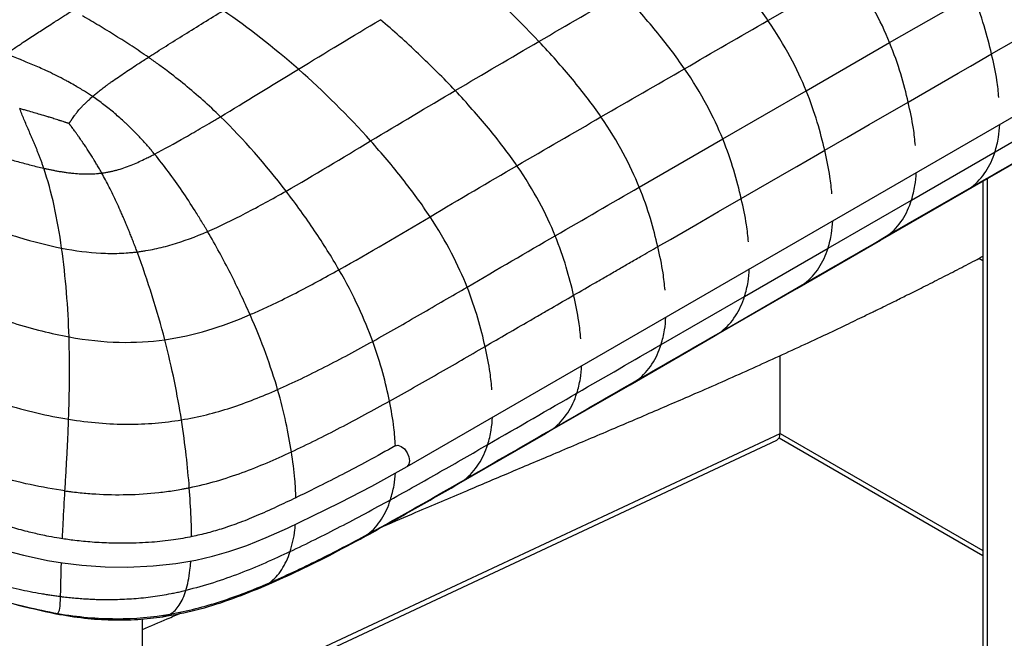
# Paper-space layout '_Isometric' of a CAD drawing. Header units: millimetres. Extents: x -684 to 998, y -334 to 1076.
# Tile 11 of 18: x 556 to 762, y -32 to 98. Entities that reach past the tile are written whole.
import ezdxf

# ---------------------------------------------------------------- set-up
doc = ezdxf.new("R2010")
doc.units = ezdxf.units.MM

psp = doc.layouts.new('_Isometric')

# ---------------------------------------------------------------- linework, layer by layer
at = {"color": 7, "linetype": 'Continuous', "lineweight": 25}
for p, q in [((636.89, 3.92), (960.45, 190.7)), ((712.71, 97.62), (730.24, 107.74)), ((738.27, 92.97), (755.79, 103.08)), ((720.74, 82.85), (738.27, 92.97)), ((703.21, 72.73), (720.74, 82.85)), ((760.4, 70.02), (777.95, 80.15)), ((685.68, 62.61), (703.21, 72.73)), ((753.86, 61.57), (771.41, 71.7)), ((742.86, 59.9), (760.4, 70.02)), ((758.73, 64.38), (758.73, -166.14)), ((737.92, 52.49), (755.46, 62.61)), ((753.85, 61.6), (755.46, 62.61)), ((757.85, 63.87), (757.85, -164.91)), ((736.33, 51.45), (753.87, 61.57)), ((725.33, 49.78), (742.86, 59.9)), ((736.31, 51.47), (737.92, 52.49)), ((707.8, 39.66), (725.33, 49.78)), ((718.79, 41.32), (736.33, 51.45)), ((757.85, 47.13), (756.99, 47.63)), ((702.86, 32.24), (720.39, 42.36)), ((718.78, 41.35), (720.39, 42.36)), ((690.27, 29.54), (707.8, 39.66)), ((701.27, 31.21), (718.8, 41.33)), ((683.73, 21.08), (701.26, 31.2)), ((701.25, 31.23), (702.86, 32.24)), ((715.24, 10.85), (715.24, 27.2)), ((665.93, 10.81), (683.73, 21.08)), ((683.72, 21.11), (685.32, 22.12)), ((581.3, -51.84), (715.24, 10.85)), ((647.26, 0.04), (666.04, 10.87)), ((666.02, 10.9), (667.63, 11.91)), ((715.24, 10.84), (757.85, -13.76)), ((581.3, -52.93), (714.54, 9.43)), ((715.05, 9.93), (757.85, -14.77)), ((647.36, 0.13), (648.95, 1.14)), ((627.02, -11.34), (628.68, -10.3)), ((563.09, -26.9), (563.49, -26.97)), ((581.3, -311.87), (581.3, -28.1)), ((585.58, -27.64), (587.12, -27.11))]:
    psp.add_line(p, q, dxfattribs=at)
at = {"color": 7, "linetype": 'Continuous', "lineweight": 25, "flags": 128}
for points in [[(759.68, 90.59), (764.36, 93.29), (769.04, 95.99), (777.21, 100.71)], [(742.15, 80.47), (745.69, 82.51), (752.69, 86.55), (755.26, 88.04), (759.68, 90.59)], [(724.62, 70.35), (729.3, 73.05), (733.98, 75.75), (742.15, 80.47)], [(707.09, 60.23), (710.75, 62.34), (717.68, 66.35), (718.77, 66.97), (723.11, 69.48), (724.62, 70.35)], [(689.56, 50.11), (692.21, 51.64), (697.52, 54.71), (702.31, 57.47), (707.09, 60.23)], [(634.4, 8.26), (634.97, 8.37), (635.65, 8.13)], [(635.65, 8.13), (636.32, 7.59), (636.89, 6.81), (637.28, 5.93), (637.41, 5.07), (637.28, 4.37), (636.89, 3.92), (636.89, 3.92)], [(552.8, -13.79), (556.35, -14.74), (559.17, -15.38), (561.39, -15.82), (564.48, -16.33), (568.55, -16.82), (573.46, -17.16), (578.19, -17.23), (583.58, -16.99), (588.34, -16.48), (592.49, -15.77), (596.05, -14.94), (599.45, -13.96), (603.21, -12.66), (607.29, -11.03), (611.78, -9.02), (616.96, -6.54), (622.84, -3.63), (629.46, -0.19), (636.89, 3.92), (636.89, 3.92)]]:
    psp.add_lwpolyline(points, dxfattribs=at)
at = {"color": 7, "linetype": 'Continuous', "lineweight": 25}
psp.add_arc((713.83, 10.66), 1.42, 299.8492, 7.6876, dxfattribs=at)
for points, knots in [([(712.71, 97.62), (710.92, 100.24), (708.9, 102.9), (704.52, 108.23), (702.16, 110.91), (699.69, 113.55)], [0, 0, 0, 0, 0.5, 0.5, 1, 1, 1, 1]), ([(738.27, 92.97), (737.34, 95.26), (736.23, 97.64), (733.57, 102.58), (732.03, 105.12), (730.24, 107.74)], [0, 0, 0, 0, 0.5, 0.5, 1, 1, 1, 1]), ([(695.18, 87.5), (693.38, 90.12), (691.36, 92.77), (686.99, 98.11), (684.62, 100.78), (682.15, 103.42)], [0, 0, 0, 0, 0.5, 0.5, 1, 1, 1, 1]), ([(759.68, 90.59), (759.25, 92.46), (758.74, 94.44), (757.48, 98.6), (756.72, 100.79), (755.79, 103.08)], [0, 0, 0, 0, 0.5, 0.5, 1, 1, 1, 1]), ([(562.74, 97.26), (562.84, 97.33), (562.94, 97.39), (563.05, 97.46), (563.6, 97.81), (564.15, 98.16), (564.7, 98.51), (565.36, 98.94), (566.02, 99.36), (566.68, 99.78)], [-0.000438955, -0.000438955, -0.000438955, -0.000438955, 0, 0, 0, 0.002332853, 0.002332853, 0.002332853, 0.005148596, 0.005148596, 0.005148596, 0.005148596]), ([(582.55, 89.9), (582.85, 90.09), (583.15, 90.29), (583.76, 90.68), (584.68, 91.26), (585.62, 91.85), (587.52, 93.05), (588.82, 93.87), (592.78, 96.33), (595.51, 98.02), (598.28, 99.71)], [0, 0, 0, 0, 0.0625, 0.0625, 0.125, 0.25, 0.25, 0.5, 0.5, 1, 1, 1, 1]), ([(553.53, 91.21), (553.84, 91.42), (554.45, 91.84), (555.37, 92.45), (556.4, 93.14), (557.56, 93.9), (559.25, 95), (560.97, 96.12), (562.27, 96.96), (562.74, 97.26)], [0, 0, 0, 0, 0.10181, 0.200916, 0.298283, 0.43817, 0.578187, 0.846943, 1, 1, 1, 1]), ([(582.55, 89.9), (581.42, 90.69), (580.27, 91.46), (577.97, 92.97), (576.82, 93.7), (574.5, 95.14), (573.34, 95.85), (571.02, 97.24), (569.86, 97.92), (568.71, 98.59)], [0, 0, 0, 0, 0.25, 0.25, 0.5, 0.5, 0.75, 0.75, 1, 1, 1, 1]), ([(647, 82.9), (644.53, 85.52), (641.95, 88.1), (636.68, 93.1), (633.99, 95.51), (631.3, 97.8)], [0, 0, 0, 0, 0.5, 0.5, 1, 1, 1, 1]), ([(720.74, 82.85), (719.81, 85.14), (718.7, 87.53), (716.05, 92.46), (714.5, 95), (712.71, 97.62)], [0, 0, 0, 0, 0.5, 0.5, 1, 1, 1, 1]), ([(677.63, 77.36), (675.84, 79.97), (673.82, 82.62), (669.43, 87.93), (667.07, 90.6), (664.59, 93.23)], [0, 0, 0, 0, 0.5, 0.5, 1, 1, 1, 1]), ([(742.15, 80.47), (741.72, 82.34), (741.22, 84.32), (739.96, 88.49), (739.2, 90.68), (738.27, 92.97)], [0, 0, 0, 0, 0.5, 0.5, 1, 1, 1, 1]), ([(570.83, 81.63), (570.69, 81.73), (570.41, 81.92), (569.85, 82.29), (569.07, 82.79), (568.07, 83.4), (566.9, 84.09), (565.96, 84.61), (565.17, 85.04), (564.26, 85.52), (562.86, 86.24), (560.76, 87.24), (558.76, 88.13), (556.96, 88.88), (555.59, 89.43), (554.15, 89.99), (553.13, 90.37), (552.6, 90.57)], [0, 0, 0, 0, 0.025155, 0.050491, 0.101613, 0.163284, 0.225392, 0.303638, 0.324279, 0.358801, 0.456276, 0.556437, 0.702479, 0.776385, 0.841366, 0.917645, 1, 1, 1, 1]), ([(572.21, 82.8), (572.35, 82.91), (572.63, 83.12), (573.05, 83.45), (573.49, 83.78), (573.94, 84.12), (574.41, 84.46), (575.17, 85), (576.26, 85.76), (577.65, 86.71), (579.08, 87.65), (580.36, 88.49), (581.53, 89.25), (582.21, 89.68), (582.55, 89.9)], [0, 0, 0, 0, 0.042562, 0.086089, 0.130563, 0.175965, 0.222275, 0.269473, 0.401229, 0.538897, 0.671434, 0.808325, 0.903303, 1, 1, 1, 1]), ([(597.68, 77.42), (595.25, 79.8), (592.77, 82.01), (588.99, 85.11), (587.72, 86.12), (585.79, 87.57), (584.83, 88.28), (583.69, 89.1), (583.12, 89.5), (582.84, 89.7), (582.71, 89.79), (582.63, 89.84), (582.59, 89.87), (582.55, 89.9)], [0, 0, 0, 0, 0.5, 0.5, 0.75, 0.75, 0.875, 0.9375, 0.96875, 0.984375, 0.992188, 0.992188, 1, 1, 1, 1]), ([(761.21, 81.46), (761.1, 82.66), (760.81, 85.62), (760.1, 88.74), (759.68, 90.59)], [0, 0, 0, 0, 0.403602, 1, 1, 1, 1]), ([(703.21, 72.73), (702.28, 75.02), (701.17, 77.4), (698.51, 82.34), (696.97, 84.88), (695.18, 87.5)], [0, 0, 0, 0, 0.5, 0.5, 1, 1, 1, 1]), ([(570.83, 81.63), (570.93, 81.73), (571.15, 81.92), (571.49, 82.21), (571.85, 82.5), (572.09, 82.7), (572.21, 82.8)], [0, 0, 0, 0, 0.241159, 0.488301, 0.741261, 1, 1, 1, 1]), ([(659.98, 67.12), (658.19, 69.72), (656.17, 72.35), (651.81, 77.63), (649.46, 80.28), (647, 82.9)], [0, 0, 0, 0, 0.5, 0.5, 1, 1, 1, 1]), ([(724.62, 70.35), (724.19, 72.22), (723.69, 74.2), (722.43, 78.37), (721.67, 80.56), (720.74, 82.85)], [0, 0, 0, 0, 0.5, 0.5, 1, 1, 1, 1]), ([(565.89, 75.98), (565.9, 75.99), (565.92, 76.02), (565.94, 76.06), (565.97, 76.1), (565.99, 76.13), (566.02, 76.16), (566.05, 76.21), (566.09, 76.27), (566.12, 76.32), (566.16, 76.38), (566.24, 76.49), (566.34, 76.64), (566.42, 76.76), (566.44, 76.8), (566.44, 76.8), (566.45, 76.81), (566.47, 76.85), (566.53, 76.93), (566.68, 77.15), (566.89, 77.45), (567.18, 77.85), (567.42, 78.15), (567.56, 78.33), (567.58, 78.36), (567.59, 78.37), (567.6, 78.38), (567.72, 78.54), (568.01, 78.89), (568.47, 79.41), (569, 79.96), (569.55, 80.5), (570.17, 81.07), (570.6, 81.44), (570.83, 81.63)], [0, 0, 0, 0, 0.00638, 0.012994, 0.016108, 0.026192, 0.02692, 0.032623, 0.046743, 0.056846, 0.057602, 0.073096, 0.111898, 0.129763, 0.130222, 0.130769, 0.131345, 0.131784, 0.150064, 0.173635, 0.234215, 0.299574, 0.375154, 0.388655, 0.390218, 0.391782, 0.39374, 0.396607, 0.470736, 0.578638, 0.67389, 0.777043, 0.885528, 1, 1, 1, 1]), ([(583.85, 69.55), (583.67, 69.76), (583.31, 70.2), (582.76, 70.84), (582.21, 71.47), (581.65, 72.09), (581.1, 72.7), (580.54, 73.3), (579.97, 73.89), (579.4, 74.47), (578.83, 75.04), (578.25, 75.61), (577.5, 76.31), (576.58, 77.15), (575.48, 78.11), (574.35, 79.04), (573.2, 79.93), (572.03, 80.8), (571.23, 81.36), (570.83, 81.63)], [0, 0, 0, 0, 0.047349, 0.094429, 0.141252, 0.187832, 0.234184, 0.28032, 0.326254, 0.372, 0.417571, 0.462981, 0.508242, 0.590872, 0.67313, 0.755095, 0.836844, 0.918454, 1, 1, 1, 1]), ([(560.58, 66.59), (560.5, 66.83), (560.33, 67.31), (560.08, 68.03), (559.82, 68.73), (559.55, 69.41), (559.29, 70.09), (559.02, 70.76), (558.75, 71.41), (558.48, 72.05), (558.21, 72.69), (557.85, 73.52), (557.42, 74.53), (556.9, 75.72), (556.41, 76.88), (555.94, 78.01), (555.66, 78.75), (555.52, 79.11)], [0, 0, 0, 0, 0.054929, 0.109259, 0.16301, 0.216197, 0.268837, 0.320945, 0.372535, 0.423617, 0.474202, 0.524301, 0.623197, 0.720193, 0.815325, 0.908615, 1, 1, 1, 1]), ([(565.89, 75.98), (565.86, 75.99), (565.8, 76.01), (565.72, 76.03), (565.62, 76.06), (565.56, 76.08), (565.48, 76.11), (565.38, 76.14), (565.23, 76.18), (565.11, 76.22), (565.01, 76.26), (564.77, 76.33), (564.43, 76.44), (564.13, 76.54), (563.99, 76.58), (563.93, 76.6), (563.5, 76.74), (562.76, 76.98), (562.03, 77.21), (561.6, 77.34), (560.94, 77.54), (559.92, 77.85), (558.5, 78.27), (557.34, 78.6), (556.33, 78.88), (555.79, 79.04), (555.52, 79.11)], [0, 0, 0, 0, 0.008851, 0.017797, 0.02207, 0.036162, 0.03662, 0.043703, 0.064085, 0.078458, 0.078957, 0.094532, 0.144259, 0.179573, 0.180793, 0.182243, 0.198485, 0.305597, 0.393982, 0.41224, 0.430058, 0.584091, 0.709144, 0.842568, 0.920781, 1, 1, 1, 1]), ([(743.68, 71.34), (743.56, 72.54), (743.27, 75.5), (742.57, 78.62), (742.15, 80.47)], [0, 0, 0, 0, 0.403577, 1, 1, 1, 1]), ([(583.85, 69.55), (585.84, 70.58), (588.01, 71.78), (591.48, 73.77), (592.68, 74.46), (594.52, 75.54), (595.14, 75.91), (596.09, 76.47), (596.56, 76.75), (597.04, 77.04), (597.36, 77.23), (597.52, 77.33), (597.68, 77.42)], [0, 0, 0, 0, 0.5, 0.5, 0.75, 0.75, 0.875, 0.875, 0.9375, 0.96875, 0.96875, 1, 1, 1, 1]), ([(685.68, 62.61), (684.74, 64.9), (683.63, 67.28), (680.98, 72.21), (679.43, 74.75), (677.63, 77.36)], [0, 0, 0, 0, 0.5, 0.5, 1, 1, 1, 1]), ([(572.75, 65.58), (572.75, 65.58), (572.75, 65.58), (572.75, 65.59), (572.72, 65.64), (572.51, 66), (572.15, 66.63), (571.66, 67.47), (571.22, 68.2), (570.93, 68.66), (570.81, 68.87), (570.8, 68.88), (570.79, 68.9), (570.69, 69.05), (570.25, 69.76), (569.78, 70.48), (569.23, 71.31), (569, 71.66), (568.74, 72.03), (568.45, 72.45), (568.09, 72.97), (567.64, 73.61), (567.35, 74.01), (567.18, 74.24), (567.14, 74.3), (567.09, 74.36), (566.97, 74.53), (566.77, 74.8), (566.59, 75.04), (566.48, 75.2), (566.44, 75.25), (566.41, 75.28), (566.36, 75.35), (566.28, 75.46), (566.2, 75.56), (566.16, 75.63), (566.1, 75.7), (566.06, 75.75), (566, 75.84), (565.95, 75.9), (565.91, 75.95), (565.89, 75.98)], [0, 0, 0, 0, 0.0005138, 0.0009307, 0.0013472, 0.014709, 0.0975848, 0.172268, 0.2454198, 0.2999861, 0.3011611, 0.3026864, 0.3041348, 0.3053541, 0.3462637, 0.5014104, 0.5114094, 0.5851684, 0.6027462, 0.6207135, 0.7076176, 0.7561553, 0.8118518, 0.827045, 0.8277428, 0.8283179, 0.8454415, 0.8787484, 0.9103699, 0.921286, 0.9253244, 0.9258043, 0.9328019, 0.9460811, 0.9588578, 0.9655491, 0.9659818, 0.9799347, 0.9833005, 0.9917111, 1, 1, 1, 1]), ([(760.4, 70.02), (760.68, 71.01), (761.18, 72.8), (761.33, 74.87), (761.39, 75.79)], [0, 0, 0, 0, 0.553877, 1, 1, 1, 1]), ([(707.09, 60.23), (706.66, 62.1), (706.16, 64.08), (704.9, 68.25), (704.14, 70.44), (703.21, 72.73)], [0, 0, 0, 0, 0.5, 0.5, 1, 1, 1, 1]), ([(641.71, 56.4), (639.98, 59.02), (638.05, 61.67), (633.87, 67), (631.61, 69.68), (629.24, 72.32)], [0, 0, 0, 0, 0.5, 0.5, 1, 1, 1, 1]), ([(726.14, 61.22), (726.03, 62.41), (725.74, 65.38), (725.04, 68.49), (724.62, 70.35)], [0, 0, 0, 0, 0.403554, 1, 1, 1, 1]), ([(546.38, 70.3), (546.79, 70.2), (547.61, 69.99), (548.84, 69.66), (550.07, 69.33), (551.28, 69), (552.49, 68.67), (553.77, 68.33), (555.11, 67.97), (556.51, 67.6), (557.88, 67.24), (559.24, 66.9), (560.14, 66.69), (560.58, 66.59)], [0, 0, 0, 0, 0.088143, 0.175924, 0.263189, 0.349785, 0.435556, 0.520346, 0.620599, 0.718949, 0.815135, 0.9089, 1, 1, 1, 1]), ([(572.75, 65.58), (572.87, 65.59), (573.11, 65.62), (573.47, 65.68), (573.82, 65.74), (574.18, 65.8), (574.53, 65.87), (574.88, 65.95), (575.23, 66.03), (575.57, 66.12), (575.92, 66.21), (576.66, 66.42), (577.81, 66.8), (579.26, 67.36), (580.68, 67.98), (581.88, 68.55), (582.94, 69.08), (583.54, 69.39), (583.85, 69.55)], [0, 0, 0, 0, 0.0287049, 0.0573526, 0.0859729, 0.1145952, 0.1432477, 0.1719584, 0.2007545, 0.229663, 0.2587103, 0.2879225, 0.4195075, 0.556858, 0.6842838, 0.8186793, 0.9076564, 1, 1, 1, 1]), ([(594.99, 53.3), (594.96, 53.34), (594.93, 53.39), (594.88, 53.48), (594.8, 53.62), (594.61, 53.93), (594.24, 54.57), (593.48, 55.83), (592.82, 56.9), (591.48, 59.03), (590.57, 60.43), (587.77, 64.53), (585.84, 67.14), (583.85, 69.55)], [0, 0, 0, 0, 0.007813, 0.007813, 0.015625, 0.03125, 0.0625, 0.125, 0.25, 0.25, 0.5, 0.5, 1, 1, 1, 1]), ([(755.46, 62.61), (756.65, 63.53), (757.65, 64.65), (759.29, 67.16), (759.93, 68.55), (760.4, 70.02)], [0, 0, 0, 0, 0.5, 0.5, 1, 1, 1, 1]), ([(564.33, 49.8), (563.9, 52.86), (563.38, 55.84), (562.13, 61.48), (561.41, 64.15), (560.58, 66.59)], [0, 0, 0, 0, 0.5, 0.5, 1, 1, 1, 1]), ([(560.58, 66.59), (560.8, 66.54), (561.25, 66.44), (561.94, 66.29), (562.67, 66.14), (563.44, 66), (564.25, 65.86), (565.09, 65.73), (565.97, 65.61), (567.07, 65.49), (568.37, 65.39), (569.61, 65.37), (570.6, 65.39), (571.32, 65.43), (572.04, 65.49), (572.51, 65.55), (572.75, 65.58)], [0, 0, 0, 0, 0.056797, 0.116715, 0.179575, 0.245192, 0.313382, 0.383966, 0.456775, 0.531662, 0.65269, 0.771228, 0.829156, 0.886508, 0.94341, 1, 1, 1, 1]), ([(668, 52.39), (667.07, 54.68), (665.96, 57.06), (663.31, 61.98), (661.77, 64.51), (659.98, 67.12)], [0, 0, 0, 0, 0.5, 0.5, 1, 1, 1, 1]), ([(580.19, 49.01), (580.07, 49.35), (579.82, 50.02), (579.43, 51.02), (579.04, 52.01), (578.65, 53), (578.25, 53.98), (577.85, 54.94), (577.44, 55.9), (577.03, 56.85), (576.51, 58.03), (575.87, 59.44), (575.11, 61.04), (574.33, 62.61), (573.55, 64.12), (573.02, 65.1), (572.75, 65.58)], [0, 0, 0, 0, 0.057918, 0.115783, 0.173553, 0.231186, 0.288638, 0.345867, 0.40283, 0.459485, 0.51579, 0.61611, 0.714923, 0.811995, 0.907094, 1, 1, 1, 1]), ([(742.86, 59.9), (743.14, 60.89), (743.64, 62.68), (743.79, 64.75), (743.86, 65.67)], [0, 0, 0, 0, 0.553841, 1, 1, 1, 1]), ([(689.56, 50.11), (689.13, 51.98), (688.62, 53.96), (687.37, 58.13), (686.61, 60.32), (685.68, 62.61)], [0, 0, 0, 0, 0.5, 0.5, 1, 1, 1, 1]), ([(594.99, 53.3), (597.55, 54.4), (600.22, 55.7), (605.73, 58.56), (608.57, 60.13), (611.47, 61.78)], [0, 0, 0, 0, 0.5, 0.5, 1, 1, 1, 1]), ([(622.59, 45.25), (621.04, 47.95), (619.32, 50.7), (615.59, 56.23), (613.59, 59.02), (611.47, 61.78)], [0, 0, 0, 0, 0.5, 0.5, 1, 1, 1, 1]), ([(708.61, 51.1), (708.5, 52.29), (708.21, 55.26), (707.51, 58.37), (707.09, 60.23)], [0, 0, 0, 0, 0.403531, 1, 1, 1, 1]), ([(737.92, 52.49), (739.12, 53.41), (740.12, 54.52), (741.75, 57.03), (742.39, 58.42), (742.86, 59.9)], [0, 0, 0, 0, 0.5, 0.5, 1, 1, 1, 1]), ([(649.5, 41.62), (648.59, 43.91), (647.51, 46.3), (644.93, 51.23), (643.44, 53.78), (641.71, 56.4)], [0, 0, 0, 0, 0.5, 0.5, 1, 1, 1, 1]), ([(545.56, 55.44), (545.66, 55.4), (545.76, 55.36), (545.97, 55.28), (546.28, 55.17), (546.99, 54.9), (548.42, 54.38), (549.64, 53.94), (552.07, 53.11), (553.67, 52.59), (558.39, 51.16), (561.45, 50.37), (564.33, 49.8)], [0, 0, 0, 0, 0.015625, 0.015625, 0.03125, 0.0625, 0.125, 0.25, 0.25, 0.5, 0.5, 1, 1, 1, 1]), ([(725.33, 49.78), (725.61, 50.77), (726.11, 52.56), (726.26, 54.63), (726.33, 55.55)], [0, 0, 0, 0, 0.553805, 1, 1, 1, 1]), ([(580.19, 49.01), (580.21, 49.01), (580.23, 49.01), (580.27, 49.02), (580.33, 49.03), (580.46, 49.04), (580.73, 49.08), (581.28, 49.15), (581.74, 49.23), (582.66, 49.38), (583.27, 49.5), (585.1, 49.88), (586.32, 50.19), (589.97, 51.27), (592.43, 52.19), (594.99, 53.3)], [0, 0, 0, 0, 0.003906, 0.003906, 0.007812, 0.015625, 0.03125, 0.0625, 0.125, 0.125, 0.25, 0.25, 0.5, 0.5, 1, 1, 1, 1]), ([(603.9, 35.82), (602.65, 38.66), (601.27, 41.57), (598.29, 47.44), (596.68, 50.39), (594.99, 53.3)], [0, 0, 0, 0, 0.5, 0.5, 1, 1, 1, 1]), ([(671.88, 39.9), (671.45, 41.77), (670.94, 43.75), (669.69, 47.91), (668.93, 50.11), (668, 52.39)], [0, 0, 0, 0, 0.5, 0.5, 1, 1, 1, 1]), ([(565.88, 31.15), (565.78, 34.22), (565.61, 37.35), (565.1, 43.62), (564.76, 46.75), (564.33, 49.8)], [0, 0, 0, 0, 0.5, 0.5, 1, 1, 1, 1]), ([(564.33, 49.8), (567.21, 49.23), (569.93, 48.88), (573.87, 48.68), (575.16, 48.67), (577.07, 48.74), (577.7, 48.77), (578.64, 48.85), (579.11, 48.89), (579.65, 48.95), (579.92, 48.98), (580.06, 48.99), (580.12, 49), (580.15, 49), (580.17, 49.01), (580.19, 49.01)], [0, 0, 0, 0, 0.5, 0.5, 0.75, 0.75, 0.875, 0.875, 0.9375, 0.96875, 0.984375, 0.992188, 0.996094, 0.996094, 1, 1, 1, 1]), ([(671.88, 39.9), (673.44, 40.8), (675, 41.7), (676.56, 42.6), (677.34, 43.05), (678.12, 43.5), (678.9, 43.95), (679.67, 44.4), (680.45, 44.85), (681.23, 45.31), (682.01, 45.76), (682.79, 46.21), (683.57, 46.66), (684.35, 47.11), (685.13, 47.56), (685.91, 48.01), (687.13, 48.71), (688.34, 49.41), (689.56, 50.11)], [0, 0, 0, 0, 0.00661775, 0.00661775, 0.00661775, 0.00992663, 0.00992663, 0.00992663, 0.0132355, 0.0132355, 0.0132355, 0.01654438, 0.01654438, 0.01654438, 0.01985325, 0.01985325, 0.01985325, 0.02500794, 0.02500794, 0.02500794, 0.02500794]), ([(691.08, 40.98), (690.96, 42.17), (690.68, 45.14), (689.98, 48.25), (689.56, 50.11)], [0, 0, 0, 0, 0.403509, 1, 1, 1, 1]), ([(720.39, 42.36), (721.58, 43.29), (722.58, 44.4), (724.22, 46.91), (724.86, 48.3), (725.33, 49.78)], [0, 0, 0, 0, 0.5, 0.5, 1, 1, 1, 1]), ([(585.99, 30.55), (585.21, 33.57), (584.33, 36.66), (582.38, 42.87), (581.32, 45.98), (580.19, 49.01)], [0, 0, 0, 0, 0.5, 0.5, 1, 1, 1, 1]), ([(631.94, -8.64), (634.22, -7.66), (640.04, -5.17), (648.8, -1.44), (658.41, 2.62), (667.76, 6.57), (677.41, 10.66), (687.1, 14.79), (697.32, 19.18), (707.98, 23.87), (717.27, 28.1), (724.28, 31.37), (728.87, 33.55), (732.1, 35.11), (733.99, 36.03), (734.88, 36.46), (735.78, 36.9), (737.14, 37.56), (739.12, 38.53), (741.77, 39.85), (745.03, 41.47), (748.66, 43.31), (752.45, 45.25), (755.51, 46.84), (757.3, 47.79), (757.85, 48.08)], [0, 0, 0, 0, 0.054619, 0.139952, 0.210077, 0.284626, 0.363506, 0.440907, 0.516322, 0.607897, 0.695866, 0.737963, 0.775102, 0.805245, 0.815025, 0.820146, 0.82629, 0.836231, 0.851984, 0.872741, 0.898624, 0.928383, 0.958072, 0.987318, 1, 1, 1, 1]), ([(634.4, 8.26), (632.48, 7.17), (628.85, 5.12), (623.5, 2.31), (618.61, -0.16), (614.18, -2.34), (609.95, -4.37), (605.91, -6.21), (601.98, -7.82), (598.42, -9.07), (595.05, -10.07), (591.58, -10.89), (587.65, -11.58), (583.07, -12.07), (578.52, -12.26), (574.17, -12.21), (570.38, -11.99), (566.9, -11.63), (564.04, -11.22), (561.79, -10.82), (559.55, -10.36), (556.85, -9.73), (553.36, -8.77), (549.52, -7.53), (545.62, -6.09), (540.72, -4.09), (534.99, -1.5), (525.78, 2.94), (514.31, 8.77), (503.09, 15), (494.4, 20.11), (487.89, 24.09), (481.28, 28.3), (475.93, 31.89), (471.96, 34.63), (469.54, 36.34), (467.4, 37.89), (465.3, 39.47), (463.03, 41.26), (460.52, 43.42), (458.45, 45.36), (457.4, 46.61), (457.09, 46.97)], [0, 0, 0, 0, 0.0347734, 0.0658157, 0.0937573, 0.1188622, 0.1412481, 0.1651184, 0.1856148, 0.2036322, 0.2192276, 0.2346704, 0.2522732, 0.2722384, 0.2947131, 0.3110784, 0.3283909, 0.3439651, 0.3566508, 0.3665169, 0.3743393, 0.3874439, 0.4042875, 0.424341, 0.4445166, 0.4643476, 0.5021336, 0.538719, 0.6196826, 0.6998971, 0.7399806, 0.7802438, 0.8226062, 0.8675579, 0.886329, 0.9029134, 0.9172901, 0.9309332, 0.9478471, 0.967784, 0.9905858, 1, 1, 1, 1]), ([(603.9, 35.82), (604.73, 36.18), (605.55, 36.54), (607.18, 37.28), (607.98, 37.65), (610.38, 38.79), (611.95, 39.57), (615.05, 41.16), (616.58, 41.96), (619.61, 43.6), (621.1, 44.42), (622.59, 45.25)], [0, 0, 0, 0, 0.125, 0.125, 0.25, 0.25, 0.5, 0.5, 0.75, 0.75, 1, 1, 1, 1]), ([(629.68, 30.21), (628.84, 32.53), (627.84, 34.94), (625.49, 39.96), (624.14, 42.56), (622.59, 45.25)], [0, 0, 0, 0, 0.5, 0.5, 1, 1, 1, 1]), ([(707.8, 39.66), (708.08, 40.65), (708.58, 42.44), (708.73, 44.51), (708.79, 45.43)], [0, 0, 0, 0, 0.553769, 1, 1, 1, 1]), ([(629.68, 30.21), (633.04, 32.08), (636.4, 34), (643.02, 37.83), (646.3, 39.75), (649.5, 41.62)], [0, 0, 0, 0, 0.5, 0.5, 1, 1, 1, 1]), ([(653.28, 29.13), (652.86, 31), (652.37, 32.98), (651.15, 37.14), (650.41, 39.34), (649.5, 41.62)], [0, 0, 0, 0, 0.5, 0.5, 1, 1, 1, 1]), ([(653.28, 29.13), (656.38, 30.93), (659.48, 32.72), (662.58, 34.52), (663.35, 34.97), (664.13, 35.42), (664.9, 35.86), (665.68, 36.31), (666.45, 36.76), (667.23, 37.21), (668.78, 38.11), (670.33, 39), (671.88, 39.9)], [0, 0, 0, 0, 0.01314826, 0.01314826, 0.01314826, 0.01643533, 0.01643533, 0.01643533, 0.01972239, 0.01972239, 0.01972239, 0.02629653, 0.02629653, 0.02629653, 0.02629653]), ([(673.39, 30.76), (673.27, 31.96), (672.99, 34.93), (672.29, 38.04), (671.88, 39.9)], [0, 0, 0, 0, 0.403469, 1, 1, 1, 1]), ([(702.86, 32.24), (704.05, 33.16), (705.05, 34.28), (706.69, 36.79), (707.33, 38.18), (707.8, 39.66)], [0, 0, 0, 0, 0.5, 0.5, 1, 1, 1, 1]), ([(541.67, 38.55), (545.93, 36.83), (550.13, 35.32), (558.25, 32.82), (562.17, 31.83), (565.88, 31.15)], [0, 0, 0, 0, 0.5, 0.5, 1, 1, 1, 1]), ([(585.99, 30.55), (589.08, 30.98), (592.06, 31.66), (597.98, 33.44), (600.9, 34.54), (603.9, 35.82)], [0, 0, 0, 0, 0.5, 0.5, 1, 1, 1, 1]), ([(609.7, 20.08), (609, 22.48), (608.17, 25), (606.25, 30.25), (605.15, 32.98), (603.9, 35.82)], [0, 0, 0, 0, 0.5, 0.5, 1, 1, 1, 1]), ([(690.27, 29.54), (690.55, 30.53), (691.05, 32.32), (691.2, 34.39), (691.26, 35.31)], [0, 0, 0, 0, 0.553733, 1, 1, 1, 1]), ([(565.88, 31.15), (569.59, 30.47), (573.06, 30.11), (579.73, 29.93), (582.91, 30.12), (585.99, 30.55)], [0, 0, 0, 0, 0.5, 0.5, 1, 1, 1, 1]), ([(589.49, 13.71), (589.08, 16.3), (588.59, 19.01), (587.44, 24.62), (586.77, 27.53), (585.99, 30.55)], [0, 0, 0, 0, 0.5, 0.5, 1, 1, 1, 1]), ([(609.7, 20.08), (612.96, 21.52), (616.28, 23.12), (622.96, 26.54), (626.32, 28.35), (629.68, 30.21)], [0, 0, 0, 0, 0.5, 0.5, 1, 1, 1, 1]), ([(633.19, 17.64), (632.81, 19.52), (632.36, 21.51), (631.21, 25.7), (630.52, 27.9), (629.68, 30.21)], [0, 0, 0, 0, 0.5, 0.5, 1, 1, 1, 1]), ([(633.19, 17.64), (636.59, 19.52), (639.95, 21.43), (646.63, 25.27), (649.96, 27.2), (653.28, 29.13)], [0, 0, 0, 0, 0.5, 0.5, 1, 1, 1, 1]), ([(654.72, 19.99), (654.61, 21.18), (654.35, 24.15), (653.68, 27.27), (653.28, 29.13)], [0, 0, 0, 0, 0.403252, 1, 1, 1, 1]), ([(685.32, 22.12), (686.52, 23.04), (687.52, 24.16), (689.16, 26.67), (689.8, 28.06), (690.27, 29.54)], [0, 0, 0, 0, 0.5, 0.5, 1, 1, 1, 1]), ([(672.56, 19.32), (672.84, 20.31), (673.35, 22.1), (673.5, 24.17), (673.56, 25.09)], [0, 0, 0, 0, 0.553766, 1, 1, 1, 1]), ([(537.63, 22.17), (542.56, 20.19), (547.44, 18.46), (554.52, 16.35), (556.84, 15.72), (561.39, 14.65), (563.62, 14.2), (565.8, 13.84)], [0, 0, 0, 0, 0.5, 0.5, 0.75, 0.75, 1, 1, 1, 1]), ([(589.49, 13.71), (591.28, 14), (593.04, 14.37), (596.49, 15.22), (598.18, 15.71), (603.19, 17.34), (606.43, 18.63), (609.7, 20.08)], [0, 0, 0, 0, 0.25, 0.25, 0.5, 0.5, 1, 1, 1, 1]), ([(612.6, 6.99), (612.3, 8.94), (611.92, 11.01), (610.97, 15.37), (610.4, 17.67), (609.7, 20.08)], [0, 0, 0, 0, 0.5, 0.5, 1, 1, 1, 1]), ([(667.63, 11.91), (668.82, 12.83), (669.82, 13.95), (671.46, 16.45), (672.09, 17.85), (672.56, 19.32)], [0, 0, 0, 0, 0.5, 0.5, 1, 1, 1, 1]), ([(612.6, 6.99), (616, 8.58), (619.43, 10.29), (626.31, 13.87), (629.76, 15.73), (633.19, 17.64)], [0, 0, 0, 0, 0.5, 0.5, 1, 1, 1, 1]), ([(634.45, 8.29), (634.37, 9.54), (634.17, 12.57), (633.55, 15.76), (633.19, 17.64)], [0, 0, 0, 0, 0.412795, 1, 1, 1, 1]), ([(565.03, -1.21), (565.06, -0.58), (565.1, 0.05), (565.18, 1.3), (565.21, 1.93), (565.32, 3.82), (565.39, 5.08), (565.52, 7.6), (565.59, 8.86), (565.7, 11.36), (565.75, 12.6), (565.8, 13.84)], [0, 0, 0, 0, 0.125, 0.125, 0.25, 0.25, 0.5, 0.5, 0.75, 0.75, 1, 1, 1, 1]), ([(565.8, 13.84), (567.98, 13.49), (570.09, 13.23), (574.22, 12.88), (576.24, 12.8), (580.17, 12.79), (582.09, 12.87), (585.85, 13.18), (587.69, 13.41), (589.49, 13.71)], [0, 0, 0, 0, 0.25, 0.25, 0.5, 0.5, 0.75, 0.75, 1, 1, 1, 1]), ([(591.15, -0.55), (590.98, 1.6), (590.77, 3.86), (590.23, 8.62), (589.9, 11.11), (589.49, 13.71)], [0, 0, 0, 0, 0.5, 0.5, 1, 1, 1, 1]), ([(653.84, 8.52), (654.12, 9.51), (654.62, 11.3), (654.78, 13.37), (654.85, 14.29)], [0, 0, 0, 0, 0.554179, 1, 1, 1, 1]), ([(633.41, -3.07), (636.91, -1.15), (640.38, 0.81), (647.21, 4.7), (650.57, 6.63), (653.84, 8.52)], [0, 0, 0, 0, 0.5, 0.5, 1, 1, 1, 1]), ([(648.95, 1.14), (650.13, 2.05), (651.12, 3.16), (652.73, 5.66), (653.36, 7.04), (653.84, 8.52)], [0, 0, 0, 0, 0.5, 0.5, 1, 1, 1, 1]), ([(565.03, -1.21), (562.63, -0.88), (560.19, -0.44), (555.24, 0.63), (552.72, 1.27), (545.07, 3.43), (539.82, 5.23), (534.5, 7.33)], [0, 0, 0, 0, 0.25, 0.25, 0.5, 0.5, 1, 1, 1, 1]), ([(591.15, -0.55), (593.1, -0.15), (594.99, 0.33), (598.69, 1.39), (600.49, 1.99), (605.8, 3.92), (609.2, 5.4), (612.6, 6.99)], [0, 0, 0, 0, 0.25, 0.25, 0.5, 0.5, 1, 1, 1, 1]), ([(613.54, -2.64), (613.49, -1.36), (613.38, 1.73), (612.89, 5.04), (612.6, 6.99)], [0, 0, 0, 0, 0.411798, 1, 1, 1, 1]), ([(633.41, -3.07), (633.69, -2.09), (634.19, -0.35), (634.38, 1.69), (634.46, 2.58)], [0, 0, 0, 0, 0.565696, 1, 1, 1, 1]), ([(627.03, -11.36), (630.48, -9.46), (637.34, -5.69), (644.05, -1.82), (647.37, 0.1)], [0, 0, 0, 0, 0.503291, 1, 1, 1, 1]), ([(564.5, -11.27), (564.5, -11.2), (564.55, -10.13), (564.72, -6.8), (564.9, -3.46), (565.03, -1.21)], [0, 0, 0, 0, 0.022489, 0.343456, 1, 1, 1, 1]), ([(565.03, -1.21), (565.29, -1.25), (565.56, -1.28), (566.09, -1.35), (566.89, -1.45), (567.69, -1.54), (569.31, -1.7), (570.39, -1.79), (573.67, -2), (575.89, -2.04), (580.33, -1.95), (582.55, -1.8), (585.82, -1.43), (586.9, -1.29), (588.51, -1.03), (589.04, -0.94), (589.83, -0.8), (590.1, -0.75), (590.62, -0.65), (590.89, -0.6), (591.15, -0.54)], [0, 0, 0, 0, 0.03125, 0.03125, 0.0625, 0.125, 0.125, 0.25, 0.25, 0.5, 0.5, 0.75, 0.75, 0.875, 0.875, 0.9375, 0.9375, 0.96875, 0.96875, 1, 1, 1, 1]), ([(591.62, -10.84), (591.62, -10.5), (591.63, -9.2), (591.51, -5.79), (591.29, -2.65), (591.15, -0.54)], [0, 0, 0, 0, 0.108419, 0.403591, 1, 1, 1, 1]), ([(612.32, -13.97), (615.81, -12.31), (619.33, -10.56), (626.38, -6.9), (629.91, -5), (633.41, -3.07)], [0, 0, 0, 0, 0.5, 0.5, 1, 1, 1, 1]), ([(628.68, -10.3), (629.81, -9.43), (630.76, -8.35), (632.32, -5.9), (632.94, -4.53), (633.41, -3.07)], [0, 0, 0, 0, 0.5, 0.5, 1, 1, 1, 1]), ([(612.32, -13.97), (612.53, -13.25), (612.94, -11.85), (613.3, -9.89), (613.4, -8.63), (613.44, -8.22)], [0, 0, 0, 0, 0.412886, 0.813357, 1, 1, 1, 1]), ([(607.96, -20.53), (611.36, -19.06), (614.81, -17.44), (621.74, -14), (625.22, -12.18), (628.68, -10.3)], [0, 0, 0, 0, 0.5, 0.5, 1, 1, 1, 1]), ([(606.24, -21.5), (608.35, -20.58), (612.88, -18.6), (619.79, -15.2), (624.53, -12.69), (627.03, -11.36)], [0, 0, 0, 0, 0.291269, 0.625126, 1, 1, 1, 1]), ([(612.32, -13.97), (608.84, -15.62), (605.34, -17.18), (599.92, -19.27), (598.08, -19.92), (594.33, -21.11), (592.4, -21.65), (590.43, -22.12)], [0, 0, 0, 0, 0.5, 0.5, 0.75, 0.75, 1, 1, 1, 1]), ([(607.96, -20.53), (608.97, -19.79), (609.84, -18.85), (611.28, -16.64), (611.87, -15.36), (612.32, -13.97)], [0, 0, 0, 0, 0.5, 0.5, 1, 1, 1, 1]), ([(533.48, -15.26), (533.83, -15.39), (534.53, -15.65), (535.58, -16.04), (536.62, -16.42), (537.67, -16.79), (538.71, -17.15), (539.75, -17.51), (540.78, -17.85), (542.93, -18.56), (546.17, -19.55), (550.68, -20.8), (555.27, -21.89), (558.81, -22.58), (561.07, -22.96), (562.09, -23.12), (563.1, -23.26), (563.77, -23.35), (564.1, -23.4)], [0, 0, 0, 0, 0.037237, 0.074226, 0.110959, 0.147431, 0.183635, 0.219564, 0.255214, 0.290579, 0.439624, 0.582894, 0.734797, 0.879146, 0.909882, 0.940265, 0.970303, 1, 1, 1, 1]), ([(564.1, -23.4), (564.12, -22.75), (564.14, -21.8), (564.18, -20.18), (564.22, -18.61), (564.25, -17.31), (564.28, -16.38), (564.29, -16.3)], [0, 0, 0, 0, 0.355108, 0.525438, 0.701739, 0.972759, 1, 1, 1, 1]), ([(590.43, -22.12), (590.6, -21.48), (590.94, -20.23), (591.26, -18.17), (591.42, -16.72), (591.46, -16.04), (591.47, -15.95)], [0, 0, 0, 0, 0.370589, 0.729269, 0.963508, 1, 1, 1, 1]), ([(587.12, -27.11), (590.77, -26.48), (594.28, -25.56), (601.17, -23.32), (604.55, -22), (607.96, -20.53)], [0, 0, 0, 0, 0.5, 0.5, 1, 1, 1, 1]), ([(606.24, -21.49), (606.27, -21.48), (606.89, -21.29), (607.44, -20.9), (607.96, -20.53)], [0, 0, 0, 0, 0.043565, 1, 1, 1, 1]), ([(545.29, -22.11), (548.21, -23.09), (554.03, -25.05), (560.11, -26.38), (563.13, -27.04)], [0, 0, 0, 0, 0.50125, 1, 1, 1, 1]), ([(545.46, -22.13), (547.04, -22.67), (550.73, -23.95), (556.7, -25.63), (561.29, -26.53), (563.49, -26.97)], [0, 0, 0, 0, 0.278431, 0.654318, 1, 1, 1, 1]), ([(564.1, -23.4), (564.34, -23.43), (564.8, -23.48), (565.5, -23.56), (566.19, -23.64), (566.88, -23.7), (567.56, -23.76), (568.24, -23.82), (568.92, -23.87), (569.6, -23.91), (570.27, -23.95), (570.95, -23.98), (572.71, -24.05), (575.56, -24.06), (579.54, -23.87), (583.47, -23.45), (586.42, -22.97), (588.38, -22.58), (589.41, -22.36), (590.09, -22.2), (590.43, -22.12)], [0, 0, 0, 0, 0.027272, 0.054299, 0.081088, 0.107647, 0.133983, 0.160105, 0.186019, 0.211735, 0.237258, 0.262597, 0.287758, 0.437241, 0.581952, 0.731676, 0.879003, 0.919393, 0.959718, 1, 1, 1, 1]), ([(585.58, -27.65), (587.94, -27.22), (592.75, -26.33), (599.63, -24.15), (604, -22.4), (606.24, -21.5)], [0, 0, 0, 0, 0.3186588, 0.6497234, 1, 1, 1, 1]), ([(587.12, -27.11), (587.87, -26.68), (588.5, -26.05), (589.6, -24.38), (590.06, -23.35), (590.43, -22.12)], [0, 0, 0, 0, 0.5, 0.5, 1, 1, 1, 1]), ([(563.49, -26.97), (563.69, -26.82), (563.83, -26.47), (564.02, -25.3), (564.07, -24.49), (564.1, -23.4)], [0, 0, 0, 0, 0.5, 0.5, 1, 1, 1, 1]), ([(581.3, -30.31), (583.04, -29.57), (585.75, -28.43), (588.45, -27.28), (589.41, -26.87)], [0, 0, 0, 0, 0.644015, 1, 1, 1, 1]), ([(563.13, -27.04), (565.12, -27.38), (568.94, -28.02), (574.75, -28.39), (580.32, -28.31), (583.84, -27.87), (585.58, -27.65)], [0, 0, 0, 0, 0.271139, 0.523058, 0.763683, 1, 1, 1, 1]), ([(563.49, -26.97), (567.76, -27.7), (571.85, -28.06), (579.71, -28.08), (583.48, -27.73), (587.12, -27.11)], [0, 0, 0, 0, 0.5, 0.5, 1, 1, 1, 1])]:
    psp.add_open_spline(points, degree=3, knots=knots, dxfattribs=at)
for points in [[(664.59, 93.23), (659.64, 98.49), (654.22, 103.61), (648.82, 108.18)], [(664.59, 93.23), (670.45, 96.64), (676.3, 100.04), (682.15, 103.42)], [(614.07, 87.4), (608.82, 92.02), (603.55, 96.06), (598.28, 99.71)], [(614.07, 87.4), (619.73, 90.85), (625.49, 94.33), (631.3, 97.8)], [(695.18, 87.5), (701.02, 90.88), (706.87, 94.25), (712.71, 97.62)], [(647, 82.9), (652.88, 86.38), (658.74, 89.81), (664.59, 93.23)], [(597.68, 77.42), (602.83, 80.51), (608.4, 83.94), (614.07, 87.4)], [(629.24, 72.32), (624.51, 77.61), (619.31, 82.77), (614.07, 87.4)], [(677.63, 77.36), (683.48, 80.75), (689.33, 84.12), (695.18, 87.5)], [(629.24, 72.32), (635.2, 75.91), (641.11, 79.42), (647, 82.9)], [(611.47, 61.78), (607.24, 67.29), (602.55, 72.68), (597.68, 77.42)], [(659.98, 67.12), (665.93, 70.59), (671.79, 73.98), (677.63, 77.36)], [(755.46, 62.61), (761.3, 65.99), (767.15, 69.36), (773, 72.74)], [(611.47, 61.78), (617.27, 65.09), (623.28, 68.74), (629.24, 72.32)], [(641.71, 56.4), (647.97, 60.1), (654.02, 63.65), (659.98, 67.12)], [(668, 52.39), (673.99, 55.86), (679.83, 59.23), (685.68, 62.61)], [(622.59, 45.25), (628.98, 48.83), (635.46, 52.69), (641.71, 56.4)], [(649.5, 41.62), (655.89, 45.37), (662.02, 48.93), (668, 52.39)], [(720.39, 42.36), (726.23, 45.74), (732.07, 49.11), (737.92, 52.49)], [(565.8, 13.84), (565.99, 19.24), (566.07, 25.02), (565.88, 31.15)], [(685.32, 22.12), (691.17, 25.5), (697.01, 28.87), (702.86, 32.24)], [(672.56, 19.32), (678.58, 22.79), (684.42, 26.16), (690.27, 29.54)], [(667.63, 11.91), (673.64, 15.38), (679.48, 18.75), (685.32, 22.12)], [(653.84, 8.52), (660.36, 12.28), (666.55, 15.85), (672.56, 19.32)], [(648.95, 1.14), (655.45, 4.88), (661.62, 8.44), (667.63, 11.91)], [(628.68, -10.3), (635.6, -6.56), (642.45, -2.61), (648.95, 1.14)]]:
    psp.add_open_spline(points, degree=3, dxfattribs=at)

doc.saveas('drawing.dxf')
